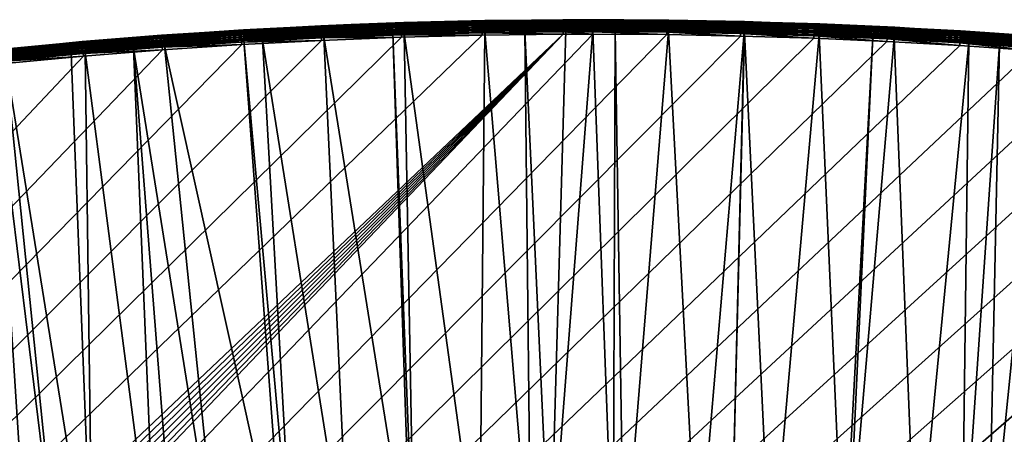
# Model space of a CAD drawing. Header units: inches. Extents: x 56 to 1256, y -185 to 1061.
# Tile 239 of 256: x 577 to 712, y 1004 to 1061. Entities that reach past the tile are written whole.
import ezdxf

# ---------------------------------------------------------------- set-up
doc = ezdxf.new("R2010")
doc.units = ezdxf.units.IN
doc.header["$MEASUREMENT"] = 0
doc.layers.get('0').update_dxf_attribs({"true_color": 0x9a9ae5})

msp = doc.modelspace()

# ---------------------------------------------------------------- meshes
at = {"color": 146, "true_color": 0x086e86}
mesh = msp.add_polyface(dxfattribs=at)
corners = [(629.6, 1060.58, 980.73), (629.22, 1060.56, 983.2), (640.71, 1060.85, 980.73), (640.32, 1060.84, 983.2), (642.77, 1060.87, 980.73), (642.77, 1060.87, 983.2), (629.6, 1060.55, 980.41), (640.71, 1060.82, 980.41), (646.2, 1059.43, 978.8), (640.73, 1059.37, 978.8), (640.73, 1059.68, 978.91), (629.65, 1059.09, 978.8), (629.64, 1059.4, 978.91), (628.1, 1059.04, 978.8), (622.37, 1060.3, 980.73), (640.72, 1059.96, 979.07), (629.63, 1059.69, 979.07), (640.72, 1060.22, 979.27), (629.62, 1059.94, 979.27), (640.71, 1060.44, 979.52), (629.61, 1060.16, 979.52), (640.71, 1060.61, 979.79), (629.61, 1060.34, 979.79), (640.71, 1060.74, 980.09), (629.6, 1060.47, 980.09), (640.32, 1060.81, 983.55), (629.22, 1060.53, 983.55), (640.32, 1060.72, 983.88), (629.22, 1060.44, 983.88), (640.32, 1060.58, 984.2), (629.23, 1060.3, 984.2), (640.32, 1060.38, 984.48), (629.24, 1060.1, 984.48), (640.33, 1060.13, 984.73), (629.24, 1059.85, 984.73), (640.33, 1059.84, 984.93), (629.25, 1059.56, 984.93), (640.34, 1059.53, 985.08), (629.26, 1059.25, 985.08), (640.35, 1059.19, 985.17), (629.27, 1058.91, 985.17), (640.35, 1058.84, 985.2), (629.28, 1058.57, 985.2)]
mesh.append_faces([[corners[k] for k in face] for face in [(0, 1, 2), (2, 1, 3), (2, 3, 4), (4, 3, 5), (6, 2, 7), (7, 2, 4), (8, 9, 10), (10, 9, 11), (10, 11, 12), (12, 11, 13), (6, 14, 0), (6, 0, 2), (15, 10, 12), (15, 12, 16), (17, 15, 16), (17, 16, 18), (19, 17, 18), (19, 18, 20), (21, 19, 20), (21, 20, 22), (23, 21, 22), (23, 22, 24), (7, 23, 24), (7, 24, 6), (5, 3, 25), (25, 3, 1), (25, 1, 26), (27, 25, 26), (27, 26, 28), (29, 27, 28), (29, 28, 30), (31, 29, 30), (31, 30, 32), (33, 31, 32), (33, 32, 34), (35, 33, 34), (35, 34, 36), (37, 35, 36), (37, 36, 38), (39, 37, 38), (39, 38, 40), (41, 39, 40), (41, 40, 42)]], dxfattribs={"color": 146})
mesh = msp.add_polyface(dxfattribs=at)
corners = [(642.77, 1060.87, 980.73), (642.77, 1060.87, 983.2), (651.86, 1060.97, 980.73), (651.46, 1060.97, 983.2), (655.55, 1060.98, 980.73), (640.71, 1060.82, 980.41), (651.86, 1060.95, 980.41), (651.86, 1060.09, 979.07), (651.86, 1059.8, 978.91), (640.73, 1059.68, 978.91), (640.72, 1059.96, 979.07), (651.86, 1060.34, 979.27), (640.72, 1060.22, 979.27), (655.55, 1060.57, 979.52), (651.86, 1060.56, 979.52), (640.71, 1060.44, 979.52), (655.55, 1060.75, 979.79), (651.86, 1060.74, 979.79), (640.71, 1060.61, 979.79), (655.55, 1060.88, 980.09), (651.86, 1060.87, 980.09), (640.71, 1060.74, 980.09), (655.55, 1060.96, 980.41), (655.55, 1060.95, 983.55), (651.46, 1060.94, 983.55), (640.32, 1060.81, 983.55), (655.55, 1060.86, 983.88), (651.46, 1060.85, 983.88), (640.32, 1060.72, 983.88), (655.55, 1060.71, 984.2), (651.46, 1060.7, 984.2), (640.32, 1060.58, 984.2), (655.55, 1060.51, 984.48), (651.47, 1060.5, 984.48), (640.32, 1060.38, 984.48), (655.55, 1060.27, 984.73), (651.47, 1060.26, 984.73), (640.33, 1060.13, 984.73), (655.55, 1059.98, 984.93), (651.47, 1059.97, 984.93), (640.33, 1059.84, 984.93), (655.55, 1059.67, 985.08), (651.47, 1059.66, 985.08)]
mesh.append_faces([[corners[k] for k in face] for face in [(0, 1, 2), (2, 1, 3), (2, 3, 4), (5, 0, 6), (6, 0, 2), (6, 2, 4), (7, 8, 9), (7, 9, 10), (11, 7, 10), (11, 10, 12), (13, 11, 14), (14, 11, 12), (14, 12, 15), (16, 14, 17), (17, 14, 15), (17, 15, 18), (19, 17, 20), (20, 17, 18), (20, 18, 21), (22, 20, 6), (6, 20, 21), (6, 21, 5), (23, 3, 24), (24, 3, 1), (24, 1, 25), (26, 24, 27), (27, 24, 25), (27, 25, 28), (29, 27, 30), (30, 27, 28), (30, 28, 31), (32, 30, 33), (33, 30, 31), (33, 31, 34), (35, 33, 36), (36, 33, 34), (36, 34, 37), (38, 36, 39), (39, 36, 37), (39, 37, 40), (41, 39, 42), (42, 39, 40)]], dxfattribs={"color": 146})
mesh = msp.add_polyface(dxfattribs=at)
corners = [(655.55, 1060.98, 980.73), (651.46, 1060.97, 983.2), (655.55, 1060.98, 983.2), (659.82, 1060.96, 980.73), (659.82, 1060.96, 983.2), (665.99, 1060.92, 980.73), (651.86, 1060.95, 980.41), (655.55, 1060.96, 980.41), (665.99, 1060.89, 980.41), (665.98, 1060.03, 979.07), (665.98, 1059.74, 978.91), (655.55, 1059.81, 978.91), (655.55, 1060.09, 979.07), (651.86, 1059.8, 978.91), (651.86, 1060.09, 979.07), (665.98, 1060.28, 979.27), (655.55, 1060.35, 979.27), (651.86, 1060.34, 979.27), (665.99, 1060.5, 979.52), (655.55, 1060.57, 979.52), (665.99, 1060.68, 979.79), (655.55, 1060.75, 979.79), (651.86, 1060.56, 979.52), (665.99, 1060.81, 980.09), (655.55, 1060.88, 980.09), (651.86, 1060.74, 979.79), (651.86, 1060.87, 980.09), (665.75, 1060.89, 983.55), (655.55, 1060.95, 983.55), (665.75, 1060.8, 983.88), (655.55, 1060.86, 983.88), (651.46, 1060.94, 983.55), (665.75, 1060.65, 984.2), (655.55, 1060.71, 984.2), (651.46, 1060.85, 983.88), (665.75, 1060.45, 984.48), (655.55, 1060.51, 984.48), (651.46, 1060.7, 984.2), (665.74, 1060.21, 984.73), (655.55, 1060.27, 984.73), (651.47, 1060.5, 984.48), (665.74, 1059.92, 984.93), (655.55, 1059.98, 984.93), (651.47, 1060.26, 984.73), (665.74, 1059.6, 985.08), (655.55, 1059.67, 985.08), (651.47, 1059.97, 984.93)]
mesh.append_faces([[corners[k] for k in face] for face in [(0, 1, 2), (0, 2, 3), (3, 2, 4), (3, 4, 5), (6, 0, 7), (7, 0, 3), (7, 3, 8), (9, 10, 11), (9, 11, 12), (12, 11, 13), (12, 13, 14), (15, 12, 16), (16, 12, 14), (16, 14, 17), (18, 16, 19), (19, 16, 17), (20, 19, 21), (21, 19, 22), (23, 21, 24), (24, 21, 25), (8, 24, 7), (7, 24, 26), (27, 4, 28), (4, 2, 28), (28, 2, 1), (29, 27, 28), (29, 28, 30), (30, 28, 31), (32, 29, 30), (32, 30, 33), (33, 30, 34), (35, 32, 33), (35, 33, 36), (36, 33, 37), (38, 35, 36), (38, 36, 39), (39, 36, 40), (41, 38, 39), (41, 39, 42), (42, 39, 43), (44, 41, 42), (44, 42, 45), (45, 42, 46)]], dxfattribs={"color": 146})
mesh = msp.add_polyface(dxfattribs=at)
corners = [(665.99, 1060.92, 980.73), (659.82, 1060.96, 983.2), (665.75, 1060.92, 983.2), (676.39, 1060.72, 980.73), (675.91, 1060.73, 983.2), (679.92, 1060.61, 980.73), (679.92, 1060.61, 983.2), (665.99, 1060.89, 980.41), (676.39, 1060.69, 980.41), (659.82, 1060.96, 980.73), (676.37, 1059.83, 979.07), (665.98, 1059.74, 978.91), (665.98, 1060.03, 979.07), (676.38, 1060.09, 979.27), (665.98, 1060.28, 979.27), (655.55, 1060.09, 979.07), (676.38, 1060.31, 979.52), (665.99, 1060.5, 979.52), (655.55, 1060.35, 979.27), (676.39, 1060.49, 979.79), (665.99, 1060.68, 979.79), (655.55, 1060.57, 979.52), (676.39, 1060.62, 980.09), (665.99, 1060.81, 980.09), (655.55, 1060.75, 979.79), (655.55, 1060.88, 980.09), (675.91, 1060.7, 983.55), (665.75, 1060.89, 983.55), (675.9, 1060.61, 983.88), (665.75, 1060.8, 983.88), (686.01, 1060.15, 984.2), (675.9, 1060.47, 984.2), (665.75, 1060.65, 984.2), (686, 1059.95, 984.48), (675.9, 1060.27, 984.48), (665.75, 1060.45, 984.48), (685.99, 1059.71, 984.73), (675.89, 1060.02, 984.73), (665.74, 1060.21, 984.73), (685.98, 1059.42, 984.93), (675.88, 1059.73, 984.93), (665.74, 1059.92, 984.93)]
mesh.append_faces([[corners[k] for k in face] for face in [(0, 1, 2), (0, 2, 3), (3, 2, 4), (3, 4, 5), (5, 4, 6), (7, 3, 8), (8, 3, 5), (7, 9, 0), (7, 0, 3), (10, 11, 12), (13, 10, 12), (13, 12, 14), (14, 12, 15), (16, 13, 14), (16, 14, 17), (17, 14, 18), (19, 16, 17), (19, 17, 20), (20, 17, 21), (22, 19, 20), (22, 20, 23), (23, 20, 24), (8, 22, 23), (8, 23, 7), (7, 23, 25), (6, 4, 26), (26, 4, 2), (26, 2, 27), (27, 2, 1), (28, 26, 27), (28, 27, 29), (30, 28, 31), (31, 28, 29), (31, 29, 32), (33, 31, 34), (34, 31, 32), (34, 32, 35), (36, 34, 37), (37, 34, 35), (37, 35, 38), (39, 37, 40), (40, 37, 38), (40, 38, 41)]], dxfattribs={"color": 146})
mesh = msp.add_polyface(dxfattribs=at)
corners = [(596.58, 1058.86, 980.73), (585.4, 1057.96, 983.2), (596.27, 1058.83, 983.2), (602.19, 1059.23, 980.73), (602.19, 1059.23, 983.2), (607.6, 1058.41, 978.91), (596.69, 1057.38, 978.8), (596.66, 1057.69, 978.91), (592.43, 1057.04, 978.8), (585.68, 1057.96, 980.41), (596.58, 1058.83, 980.41), (607.54, 1059.55, 980.41), (607.59, 1058.69, 979.07), (596.64, 1057.97, 979.07), (585.78, 1056.81, 978.91), (607.57, 1058.95, 979.27), (596.62, 1058.23, 979.27), (585.75, 1057.1, 979.07), (607.56, 1059.17, 979.52), (596.61, 1058.44, 979.52), (585.73, 1057.35, 979.27), (607.55, 1059.34, 979.79), (596.6, 1058.62, 979.79), (585.71, 1057.57, 979.52), (607.54, 1059.47, 980.09), (596.59, 1058.75, 980.09), (585.7, 1057.75, 979.79), (585.68, 1057.88, 980.09), (607.2, 1059.53, 983.55), (596.27, 1058.8, 983.55), (607.2, 1059.44, 983.88), (596.28, 1058.71, 983.88), (607.21, 1059.29, 984.2), (596.29, 1058.57, 984.2), (607.22, 1059.09, 984.48), (596.3, 1058.37, 984.48), (607.24, 1058.85, 984.73), (596.32, 1058.12, 984.73), (607.25, 1058.56, 984.93), (596.34, 1057.84, 984.93), (585.46, 1057.25, 984.73), (607.27, 1058.25, 985.08), (596.36, 1057.52, 985.08), (585.49, 1056.96, 984.93), (607.29, 1057.91, 985.17), (596.39, 1057.19, 985.17), (585.51, 1056.65, 985.08), (607.31, 1057.56, 985.2), (596.41, 1056.84, 985.2), (585.54, 1056.31, 985.17)]
mesh.append_faces([[corners[k] for k in face] for face in [(0, 1, 2), (0, 2, 3), (3, 2, 4), (5, 6, 7), (7, 6, 8), (9, 0, 10), (10, 0, 3), (10, 3, 11), (12, 7, 13), (13, 7, 14), (15, 13, 16), (16, 13, 17), (18, 16, 19), (19, 16, 20), (21, 19, 22), (22, 19, 23), (24, 22, 25), (25, 22, 26), (11, 24, 25), (11, 25, 10), (10, 25, 27), (28, 4, 29), (4, 2, 29), (30, 28, 29), (30, 29, 31), (32, 30, 31), (32, 31, 33), (34, 32, 33), (34, 33, 35), (36, 34, 35), (36, 35, 37), (38, 36, 37), (38, 37, 39), (39, 37, 40), (41, 38, 39), (41, 39, 42), (42, 39, 43), (44, 41, 42), (44, 42, 45), (45, 42, 46), (47, 44, 45), (47, 45, 48), (48, 45, 49)]], dxfattribs={"color": 146})
mesh = msp.add_polyface(dxfattribs=at)
corners = [(602.19, 1059.23, 980.73), (602.19, 1059.23, 983.2), (607.54, 1059.58, 980.73), (607.2, 1059.56, 983.2), (618.54, 1060.15, 980.73), (618.18, 1060.14, 983.2), (610.17, 1058.23, 978.8), (607.6, 1058.41, 978.91), (618.6, 1058.98, 978.91), (607.54, 1059.55, 980.41), (618.54, 1060.13, 980.41), (607.62, 1058.1, 978.8), (596.69, 1057.38, 978.8), (618.58, 1059.26, 979.07), (607.59, 1058.69, 979.07), (596.66, 1057.69, 978.91), (618.57, 1059.52, 979.27), (607.57, 1058.95, 979.27), (596.64, 1057.97, 979.07), (618.56, 1059.74, 979.52), (607.56, 1059.17, 979.52), (596.62, 1058.23, 979.27), (618.55, 1059.92, 979.79), (607.55, 1059.34, 979.79), (596.61, 1058.44, 979.52), (618.55, 1060.05, 980.09), (607.54, 1059.47, 980.09), (596.6, 1058.62, 979.79), (618.18, 1060.11, 983.55), (607.2, 1059.53, 983.55), (618.19, 1060.02, 983.88), (607.2, 1059.44, 983.88), (618.19, 1059.87, 984.2), (607.21, 1059.29, 984.2), (618.2, 1059.67, 984.48), (607.22, 1059.09, 984.48), (618.21, 1059.42, 984.73), (607.24, 1058.85, 984.73), (618.23, 1059.14, 984.93), (607.25, 1058.56, 984.93), (618.24, 1058.82, 985.08), (607.27, 1058.25, 985.08), (618.26, 1058.49, 985.17), (607.29, 1057.91, 985.17), (618.27, 1058.14, 985.2), (607.31, 1057.56, 985.2)]
mesh.append_faces([[corners[k] for k in face] for face in [(0, 1, 2), (2, 1, 3), (2, 3, 4), (4, 3, 5), (6, 7, 8), (9, 4, 10), (6, 11, 7), (7, 11, 12), (9, 0, 2), (9, 2, 4), (13, 7, 14), (14, 7, 15), (16, 14, 17), (17, 14, 18), (19, 17, 20), (20, 17, 21), (22, 19, 20), (22, 20, 23), (23, 20, 24), (25, 22, 23), (25, 23, 26), (26, 23, 27), (10, 25, 26), (10, 26, 9), (28, 5, 3), (28, 3, 29), (29, 3, 1), (30, 28, 29), (30, 29, 31), (32, 30, 31), (32, 31, 33), (34, 32, 33), (34, 33, 35), (36, 34, 35), (36, 35, 37), (38, 36, 37), (38, 37, 39), (40, 38, 39), (40, 39, 41), (42, 40, 41), (42, 41, 43), (44, 42, 43), (44, 43, 45)]], dxfattribs={"color": 146})
mesh = msp.add_polyface(dxfattribs=at)
corners = [(618.54, 1060.15, 980.73), (618.18, 1060.14, 983.2), (622.37, 1060.3, 980.73), (622.37, 1060.3, 983.2), (629.6, 1060.58, 980.73), (629.22, 1060.56, 983.2), (629.64, 1059.4, 978.91), (628.1, 1059.04, 978.8), (618.6, 1058.98, 978.91), (618.61, 1058.67, 978.8), (610.17, 1058.23, 978.8), (618.54, 1060.13, 980.41), (629.6, 1060.55, 980.41), (629.63, 1059.69, 979.07), (618.58, 1059.26, 979.07), (607.6, 1058.41, 978.91), (629.62, 1059.94, 979.27), (618.57, 1059.52, 979.27), (607.59, 1058.69, 979.07), (629.61, 1060.16, 979.52), (618.56, 1059.74, 979.52), (607.57, 1058.95, 979.27), (629.61, 1060.34, 979.79), (618.55, 1059.92, 979.79), (629.6, 1060.47, 980.09), (618.55, 1060.05, 980.09), (629.22, 1060.53, 983.55), (618.18, 1060.11, 983.55), (629.22, 1060.44, 983.88), (618.19, 1060.02, 983.88), (629.23, 1060.3, 984.2), (618.19, 1059.87, 984.2), (629.24, 1060.1, 984.48), (618.2, 1059.67, 984.48), (629.24, 1059.85, 984.73), (618.21, 1059.42, 984.73), (629.25, 1059.56, 984.93), (618.23, 1059.14, 984.93), (629.26, 1059.25, 985.08), (618.24, 1058.82, 985.08), (629.27, 1058.91, 985.17), (618.26, 1058.49, 985.17), (629.28, 1058.57, 985.2), (618.27, 1058.14, 985.2)]
mesh.append_faces([[corners[k] for k in face] for face in [(0, 1, 2), (2, 1, 3), (2, 3, 4), (4, 3, 5), (6, 7, 8), (8, 7, 9), (8, 9, 10), (11, 0, 2), (11, 2, 12), (13, 6, 8), (13, 8, 14), (14, 8, 15), (16, 13, 14), (16, 14, 17), (17, 14, 18), (19, 16, 17), (19, 17, 20), (20, 17, 21), (22, 19, 20), (22, 20, 23), (24, 22, 23), (24, 23, 25), (12, 24, 25), (12, 25, 11), (26, 5, 3), (26, 3, 27), (3, 1, 27), (28, 26, 27), (28, 27, 29), (30, 28, 29), (30, 29, 31), (32, 30, 31), (32, 31, 33), (34, 32, 33), (34, 33, 35), (36, 34, 35), (36, 35, 37), (38, 36, 37), (38, 37, 39), (40, 38, 39), (40, 39, 41), (42, 40, 41), (42, 41, 43)]], dxfattribs={"color": 146})
mesh = msp.add_polyface(dxfattribs=at)
corners = [(649.7, 984.11, 958.61), (647.05, 984.07, 958.61), (646.2, 1059.43, 978.8), (640.73, 1059.37, 978.8), (651.86, 1059.49, 978.8), (655.55, 1059.5, 978.8), (658.34, 984.12, 958.61), (658.62, 1059.48, 978.8), (659.82, 984.12, 958.61), (665.97, 1059.44, 978.8), (669.94, 983.99, 958.61), (676.35, 1059.24, 978.8), (674.51, 983.87, 958.61), (676.42, 1059.24, 978.8), (680.02, 983.73, 958.61), (686.69, 1058.91, 978.8), (690.03, 983.34, 958.61), (694.06, 1058.59, 978.8), (690.51, 983.31, 958.61), (696.99, 1058.46, 978.8), (699.99, 982.8, 958.61), (707.25, 1057.87, 978.8), (706.26, 982.38, 958.61), (640.13, 977.6, 957.12), (649.75, 977.74, 957.12), (659.79, 977.75, 957.12), (669.82, 977.62, 957.12), (679.81, 977.36, 957.12), (689.73, 976.97, 957.12), (699.6, 976.44, 957.12), (707.27, 1058.18, 978.91), (697.01, 1058.76, 978.91), (707.29, 1058.46, 979.07), (706.02, 1058.11, 985.08), (706.04, 1058.43, 984.93), (696.03, 1058.99, 984.93), (706, 1057.78, 985.17), (696.02, 1058.67, 985.08), (696, 1058.34, 985.17), (705.98, 1057.43, 985.2), (695.98, 1057.99, 985.2), (685.96, 1058.77, 985.17), (685.94, 1058.42, 985.2)]
mesh.append_faces([[corners[k] for k in face] for face in [(0, 1, 2), (2, 1, 3), (2, 4, 0), (0, 4, 5), (0, 5, 6), (6, 5, 7), (6, 7, 8), (8, 7, 9), (8, 9, 10), (10, 9, 11), (10, 11, 12), (12, 11, 13), (12, 13, 14), (14, 13, 15), (14, 15, 16), (16, 15, 17), (16, 17, 18), (18, 17, 19), (18, 19, 20), (20, 19, 21), (20, 21, 22), (23, 1, 24), (1, 0, 24), (24, 0, 6), (24, 6, 25), (6, 8, 25), (25, 8, 10), (26, 10, 12), (12, 14, 27), (27, 14, 16), (28, 16, 18), (18, 20, 29), (29, 20, 22), (30, 21, 19), (30, 19, 31), (32, 30, 31), (33, 34, 35), (36, 33, 37), (36, 37, 38), (39, 36, 38), (39, 38, 40), (40, 38, 41), (40, 41, 42)]], dxfattribs={"color": 146})
mesh = msp.add_polyface(dxfattribs=at)
corners = [(694.06, 1058.59, 978.8), (686.69, 1058.91, 978.8), (686.71, 1059.22, 978.91), (676.42, 1059.24, 978.8), (676.36, 1059.55, 978.91), (676.35, 1059.24, 978.8), (665.97, 1059.44, 978.8), (665.98, 1059.74, 978.91), (658.62, 1059.48, 978.8), (655.55, 1059.81, 978.91), (655.55, 1059.5, 978.8), (651.86, 1059.49, 978.8), (651.86, 1059.8, 978.91), (646.2, 1059.43, 978.8), (640.73, 1059.68, 978.91), (686.72, 1059.51, 979.07), (676.37, 1059.83, 979.07), (686.73, 1059.76, 979.27), (685.98, 1059.42, 984.93), (685.99, 1059.71, 984.73), (675.89, 1060.02, 984.73), (685.97, 1059.11, 985.08), (675.88, 1059.73, 984.93), (675.87, 1059.42, 985.08), (665.74, 1059.92, 984.93), (665.74, 1059.6, 985.08), (651.47, 1059.66, 985.08), (640.33, 1059.84, 984.93), (640.34, 1059.53, 985.08), (685.96, 1058.77, 985.17), (675.87, 1059.08, 985.17), (665.73, 1059.27, 985.17), (655.55, 1059.67, 985.08), (655.55, 1059.33, 985.17), (651.47, 1059.32, 985.17), (640.35, 1059.19, 985.17), (685.94, 1058.42, 985.2), (675.86, 1058.73, 985.2), (665.73, 1058.92, 985.2), (655.55, 1058.98, 985.2), (651.47, 1058.97, 985.2), (640.35, 1058.84, 985.2)]
mesh.append_faces([[corners[k] for k in face] for face in [(0, 1, 2), (2, 1, 3), (2, 3, 4), (3, 5, 4), (4, 5, 6), (4, 6, 7), (7, 6, 8), (7, 8, 9), (8, 10, 9), (9, 10, 11), (9, 11, 12), (12, 11, 13), (12, 13, 14), (15, 2, 4), (15, 4, 16), (16, 4, 7), (17, 15, 16), (18, 19, 20), (21, 18, 22), (21, 22, 23), (23, 22, 24), (23, 24, 25), (26, 27, 28), (29, 21, 23), (29, 23, 30), (30, 23, 25), (30, 25, 31), (31, 25, 32), (31, 32, 33), (33, 32, 26), (33, 26, 34), (34, 26, 28), (34, 28, 35), (36, 29, 30), (36, 30, 37), (37, 30, 31), (37, 31, 38), (38, 31, 33), (38, 33, 39), (39, 33, 34), (39, 34, 40), (40, 34, 35), (40, 35, 41)]], dxfattribs={"color": 146})
mesh = msp.add_polyface(dxfattribs=at)
corners = [(679.92, 1060.61, 980.73), (679.92, 1060.61, 983.2), (686.75, 1060.39, 980.73), (686.02, 1060.42, 983.2), (697.07, 1059.94, 980.73), (696.08, 1059.99, 983.2), (699.79, 1059.78, 980.73), (699.79, 1059.78, 983.2), (686.75, 1060.37, 980.41), (697.07, 1059.91, 980.41), (676.39, 1060.69, 980.41), (686.73, 1059.76, 979.27), (676.37, 1059.83, 979.07), (676.38, 1060.09, 979.27), (697.05, 1059.52, 979.52), (686.73, 1059.98, 979.52), (676.38, 1060.31, 979.52), (697.06, 1059.7, 979.79), (686.74, 1060.16, 979.79), (676.39, 1060.49, 979.79), (697.06, 1059.83, 980.09), (686.75, 1060.29, 980.09), (676.39, 1060.62, 980.09), (696.08, 1059.96, 983.55), (686.02, 1060.39, 983.55), (675.91, 1060.7, 983.55), (696.08, 1059.87, 983.88), (686.01, 1060.3, 983.88), (675.9, 1060.61, 983.88), (696.07, 1059.72, 984.2), (686.01, 1060.15, 984.2), (696.06, 1059.52, 984.48), (686, 1059.95, 984.48), (675.9, 1060.47, 984.2), (685.99, 1059.71, 984.73), (675.9, 1060.27, 984.48)]
mesh.append_faces([[corners[k] for k in face] for face in [(0, 1, 2), (2, 1, 3), (2, 3, 4), (4, 3, 5), (4, 5, 6), (6, 5, 7), (8, 4, 9), (9, 4, 6), (10, 0, 8), (8, 0, 2), (8, 2, 4), (11, 12, 13), (14, 11, 15), (15, 11, 13), (15, 13, 16), (17, 14, 15), (17, 15, 18), (18, 15, 16), (18, 16, 19), (20, 17, 18), (20, 18, 21), (21, 18, 19), (21, 19, 22), (9, 20, 21), (9, 21, 8), (8, 21, 22), (8, 22, 10), (7, 5, 23), (23, 5, 3), (23, 3, 24), (24, 3, 1), (24, 1, 25), (26, 23, 24), (26, 24, 27), (27, 24, 25), (27, 25, 28), (29, 26, 27), (29, 27, 30), (30, 27, 28), (31, 29, 30), (31, 30, 32), (32, 30, 33), (34, 32, 35)]], dxfattribs={"color": 146})
mesh = msp.add_polyface(dxfattribs=at)
corners = [(699.79, 1059.78, 980.73), (699.79, 1059.78, 983.2), (707.35, 1059.35, 980.73), (706.1, 1059.43, 983.2), (697.01, 1058.76, 978.91), (696.99, 1058.46, 978.8), (694.06, 1058.59, 978.8), (686.71, 1059.22, 978.91), (697.07, 1059.91, 980.41), (707.35, 1059.32, 980.41), (707.29, 1058.46, 979.07), (697.02, 1059.05, 979.07), (686.72, 1059.51, 979.07), (707.31, 1058.72, 979.27), (697.04, 1059.3, 979.27), (686.73, 1059.76, 979.27), (707.32, 1058.94, 979.52), (697.05, 1059.52, 979.52), (707.33, 1059.11, 979.79), (697.06, 1059.7, 979.79), (707.34, 1059.24, 980.09), (697.06, 1059.83, 980.09), (706.1, 1059.4, 983.55), (696.08, 1059.96, 983.55), (706.1, 1059.31, 983.88), (696.08, 1059.87, 983.88), (706.09, 1059.16, 984.2), (696.07, 1059.72, 984.2), (706.07, 1058.96, 984.48), (696.06, 1059.52, 984.48), (706.06, 1058.71, 984.73), (696.05, 1059.27, 984.73), (686, 1059.95, 984.48), (685.99, 1059.71, 984.73), (706.04, 1058.43, 984.93), (696.03, 1058.99, 984.93), (685.98, 1059.42, 984.93), (706.02, 1058.11, 985.08), (696.02, 1058.67, 985.08), (685.97, 1059.11, 985.08), (696, 1058.34, 985.17), (685.96, 1058.77, 985.17)]
mesh.append_faces([[corners[k] for k in face] for face in [(0, 1, 2), (2, 1, 3), (4, 5, 6), (4, 6, 7), (8, 0, 9), (9, 0, 2), (10, 4, 11), (11, 4, 7), (11, 7, 12), (13, 10, 11), (13, 11, 14), (14, 11, 12), (14, 12, 15), (16, 13, 14), (16, 14, 17), (17, 14, 15), (18, 16, 17), (18, 17, 19), (20, 18, 19), (20, 19, 21), (9, 20, 21), (9, 21, 8), (22, 3, 1), (22, 1, 23), (24, 22, 23), (24, 23, 25), (26, 24, 25), (26, 25, 27), (28, 26, 27), (28, 27, 29), (30, 28, 29), (30, 29, 31), (31, 29, 32), (31, 32, 33), (34, 30, 31), (34, 31, 35), (35, 31, 33), (35, 33, 36), (37, 35, 38), (38, 35, 36), (38, 36, 39), (40, 38, 39), (40, 39, 41)]], dxfattribs={"color": 146})
mesh = msp.add_polyface(dxfattribs=at)
corners = [(665.73, 1058.92, 985.2), (655.55, 1058.98, 985.2), (57.55, 435.89, 985.2), (651.47, 1058.97, 985.2), (914.55, 1012.61, 985.2), (906.28, 1015.82, 985.2), (897.92, 1018.91, 985.2), (895.5, 1019.78, 985.2), (695.98, 1057.99, 985.2), (685.94, 1058.42, 985.2), (675.86, 1058.73, 985.2), (725.83, 1055.94, 985.2), (715.93, 1056.75, 985.2), (705.98, 1057.43, 985.2), (755.26, 1052.78, 985.2), (745.5, 1053.96, 985.2), (735.69, 1055.01, 985.2), (784.25, 1048.49, 985.2), (774.63, 1050.05, 985.2), (764.97, 1051.48, 985.2), (812.78, 1043.07, 985.2), (803.32, 1045.01, 985.2), (793.81, 1046.81, 985.2), (840.85, 1036.5, 985.2), (831.55, 1038.82, 985.2), (822.19, 1041.01, 985.2), (868.43, 1028.74, 985.2), (859.29, 1031.46, 985.2), (850.1, 1034.04, 985.2), (59.38, 497.2, 985.2), (532.31, 1049.39, 985.2), (521.85, 1047.63, 985.2), (511.47, 1045.72, 985.2), (886.54, 1022.91, 985.2), (877.51, 1025.89, 985.2), (501.15, 1043.66, 985.2), (490.9, 1041.46, 985.2), (480.72, 1039.1, 985.2), (393.72, 900.92, 955.2), (400.02, 904.07, 955.2), (226.8, 741.39, 955.2), (406.4, 907.15, 955.2), (412.86, 910.13, 955.2), (419.39, 913.03, 955.2), (426.01, 915.85, 955.2), (432.69, 918.57, 955.2), (440.19, 921.49, 955.2), (447.47, 924.19, 955.2), (454.83, 926.79, 955.2)]
mesh.append_faces([[corners[k] for k in face] for face in [(0, 1, 2), (2, 1, 3), (4, 5, 2), (2, 5, 6), (2, 6, 7), (8, 9, 2), (2, 9, 10), (2, 10, 0), (11, 12, 2), (2, 12, 13), (2, 13, 8), (14, 15, 2), (2, 15, 16), (2, 16, 11), (17, 18, 2), (2, 18, 19), (2, 19, 14), (20, 21, 2), (2, 21, 22), (2, 22, 17), (23, 24, 2), (2, 24, 25), (2, 25, 20), (26, 27, 2), (2, 27, 28), (2, 28, 23), (29, 30, 31), (29, 31, 32), (7, 33, 2), (2, 33, 34), (2, 34, 26), (32, 35, 29), (29, 35, 36), (29, 36, 37), (38, 39, 40), (40, 39, 41), (40, 41, 42), (42, 43, 40), (40, 43, 44), (40, 44, 45), (45, 46, 40), (40, 46, 47), (40, 47, 48)]], dxfattribs={"color": 146})
mesh = msp.add_polyface(dxfattribs=at)
corners = [(57.55, 435.89, 985.2), (651.47, 1058.97, 985.2), (57.59, 445.35, 985.2), (58.34, 476.61, 985.2), (57.99, 466.24, 985.2), (57.73, 455.82, 985.2), (59.38, 497.2, 985.2), (58.81, 486.93, 985.2), (843.7, 930.95, 955.2), (158.36, 448, 955.2), (158.57, 459.24, 955.2), (230.35, 747.58, 955.2), (233.99, 753.67, 955.2), (314.05, 847.94, 955.2), (237.72, 759.67, 955.2), (241.53, 765.57, 955.2), (324.12, 856.25, 955.2), (329.5, 860.45, 955.2), (226.8, 741.39, 955.2), (318.82, 851.95, 955.2), (245.41, 771.38, 955.2), (249.38, 777.09, 955.2), (253.44, 782.7, 955.2), (257.57, 788.23, 955.2), (261.79, 793.67, 955.2), (266.09, 799.02, 955.2), (270.48, 804.28, 955.2), (256, 807.29, 956.05), (255.61, 816.91, 957.12), (260.53, 812.73, 956.05), (260.32, 822.35, 957.12), (265.16, 818.08, 956.05), (256.66, 797.72, 955.41), (261.03, 803.16, 955.41), (265.5, 808.51, 955.41), (270.05, 813.78, 955.41), (269.88, 823.35, 956.05), (274.69, 818.96, 955.41), (252.37, 792.19, 955.41), (274.96, 809.46, 955.2), (279.52, 814.55, 955.2), (279.43, 824.05, 955.41), (284.18, 819.56, 955.2)]
mesh.append_faces([[corners[k] for k in face] for face in [(0, 1, 2), (3, 4, 1), (1, 4, 5), (1, 5, 2), (1, 6, 7), (1, 7, 3), (8, 9, 10), (11, 12, 13), (13, 12, 14), (13, 14, 15), (16, 17, 18), (11, 13, 18), (18, 13, 19), (18, 19, 16), (15, 20, 13), (13, 20, 21), (13, 21, 22), (22, 23, 13), (13, 23, 24), (13, 24, 25), (25, 26, 13), (27, 28, 29), (29, 28, 30), (29, 30, 31), (32, 27, 33), (33, 27, 29), (33, 29, 34), (34, 29, 31), (34, 31, 35), (35, 31, 36), (35, 36, 37), (23, 38, 32), (23, 32, 24), (24, 32, 33), (24, 33, 25), (25, 33, 34), (25, 34, 26), (26, 34, 35), (26, 35, 39), (39, 35, 37), (39, 37, 40), (40, 37, 41), (40, 41, 42)]], dxfattribs={"color": 146})
mesh = msp.add_polyface(dxfattribs=at)
corners = [(640.35, 1058.84, 985.2), (59.38, 497.2, 985.2), (651.47, 1058.97, 985.2), (623.24, 957.53, 955.2), (631.86, 957.86, 955.2), (226.8, 741.39, 955.2), (597.69, 955.9, 955.2), (606.16, 956.54, 955.2), (614.67, 957.09, 955.2), (640.53, 958.09, 955.2), (649.9, 958.23, 955.2), (572.6, 953.35, 955.2), (580.91, 954.3, 955.2), (589.27, 955.15, 955.2), (548, 949.89, 955.2), (556.14, 951.14, 955.2), (564.34, 952.3, 955.2), (443.03, 936.47, 956.05), (440.83, 942.54, 957.12), (448.47, 945.24, 957.12), (450.58, 939.13, 956.05), (456.18, 947.82, 957.12), (458.19, 941.69, 956.05), (445.24, 930.34, 955.41), (452.7, 932.97, 955.41), (460.22, 935.5, 955.41), (465.87, 944.14, 956.05), (467.8, 937.92, 955.41), (473.6, 946.48, 956.05), (475.44, 940.23, 955.41), (481.4, 948.71, 956.05), (483.15, 942.44, 955.41), (440.19, 921.49, 955.2), (447.47, 924.19, 955.2), (454.83, 926.79, 955.2), (462.25, 929.28, 955.2), (469.74, 931.67, 955.2), (477.29, 933.96, 955.2), (484.91, 936.14, 955.2), (490.93, 944.54, 955.41), (492.59, 938.22, 955.2), (498.76, 946.54, 955.41), (500.33, 940.19, 955.2), (506.65, 948.43, 955.41), (508.13, 942.06, 955.2)]
mesh.append_faces([[corners[k] for k in face] for face in [(0, 1, 2), (3, 4, 5), (6, 7, 5), (5, 7, 8), (5, 8, 3), (4, 9, 5), (5, 9, 10), (11, 12, 5), (5, 12, 13), (5, 13, 6), (14, 15, 5), (5, 15, 16), (5, 16, 11), (17, 18, 19), (17, 19, 20), (20, 19, 21), (20, 21, 22), (23, 17, 20), (23, 20, 24), (24, 20, 22), (24, 22, 25), (25, 22, 26), (25, 26, 27), (27, 26, 28), (27, 28, 29), (29, 30, 31), (32, 23, 33), (33, 23, 24), (33, 24, 34), (34, 24, 25), (34, 25, 35), (35, 25, 27), (35, 27, 36), (36, 27, 29), (36, 29, 37), (37, 29, 31), (37, 31, 38), (38, 31, 39), (38, 39, 40), (40, 39, 41), (40, 41, 42), (42, 41, 43), (42, 43, 44)]], dxfattribs={"color": 146})
mesh = msp.add_polyface(dxfattribs=at)
corners = [(640.35, 1058.84, 985.2), (629.28, 1058.57, 985.2), (59.38, 497.2, 985.2), (618.27, 1058.14, 985.2), (607.31, 1057.56, 985.2), (596.41, 1056.84, 985.2), (585.57, 1055.97, 985.2), (574.79, 1054.95, 985.2), (564.08, 1053.78, 985.2), (523.9, 945.5, 955.2), (531.88, 947.06, 955.2), (226.8, 741.39, 955.2), (539.91, 948.53, 955.2), (548, 949.89, 955.2), (500.33, 940.19, 955.2), (508.13, 942.06, 955.2), (515.98, 943.83, 955.2), (477.29, 933.96, 955.2), (484.91, 936.14, 955.2), (492.59, 938.22, 955.2), (394.26, 915.79, 956.05), (391.42, 921.58, 957.12), (398.07, 924.79, 957.12), (400.83, 918.95, 956.05), (404.81, 927.9, 957.12), (407.47, 922.02, 956.05), (397.13, 909.94, 955.41), (403.61, 913.06, 955.41), (410.16, 916.09, 955.41), (414.19, 925, 956.05), (416.79, 919.03, 955.41), (420.99, 927.9, 956.05), (423.49, 921.89, 955.41), (427.86, 930.7, 956.05), (430.27, 924.65, 955.41), (393.72, 900.92, 955.2), (400.02, 904.07, 955.2), (406.4, 907.15, 955.2), (412.86, 910.13, 955.2), (419.39, 913.03, 955.2), (426.01, 915.85, 955.2), (432.69, 918.57, 955.2), (437.86, 927.61, 955.41), (440.19, 921.49, 955.2)]
mesh.append_faces([[corners[k] for k in face] for face in [(0, 1, 2), (2, 1, 3), (2, 3, 4), (4, 5, 2), (2, 5, 6), (2, 6, 7), (7, 8, 2), (9, 10, 11), (11, 10, 12), (11, 12, 13), (14, 15, 11), (11, 15, 16), (11, 16, 9), (17, 18, 11), (11, 18, 19), (11, 19, 14), (20, 21, 22), (20, 22, 23), (23, 22, 24), (23, 24, 25), (26, 20, 23), (26, 23, 27), (27, 23, 25), (27, 25, 28), (28, 25, 29), (28, 29, 30), (30, 29, 31), (30, 31, 32), (32, 33, 34), (35, 26, 36), (36, 26, 27), (36, 27, 37), (37, 27, 28), (37, 28, 38), (38, 28, 30), (38, 30, 39), (39, 30, 32), (39, 32, 40), (40, 32, 34), (40, 34, 41), (41, 34, 42), (41, 42, 43)]], dxfattribs={"color": 146})
mesh = msp.add_polyface(dxfattribs=at)
corners = [(592.43, 1057.04, 978.8), (595.56, 981.69, 958.61), (585.8, 1056.51, 978.8), (560.9, 977.95, 958.61), (541.73, 1051.36, 978.8), (552.15, 1052.82, 978.8), (566.84, 978.71, 958.61), (557.49, 1053.49, 978.8), (569.49, 979.05, 958.61), (562.66, 1054.14, 978.8), (578.13, 980.04, 958.61), (573.24, 1055.31, 978.8), (582.47, 980.48, 958.61), (574.85, 1055.46, 978.8), (586.82, 980.92, 958.61), (583.89, 1056.34, 978.8), (640.73, 1059.37, 978.8), (647.05, 984.07, 958.61), (640, 983.97, 958.61), (629.65, 1059.09, 978.8), (631.01, 983.73, 958.61), (628.1, 1059.04, 978.8), (630.61, 983.71, 958.61), (618.61, 1058.67, 978.8), (622.08, 983.38, 958.61), (610.17, 1058.23, 978.8), (614.37, 982.99, 958.61), (607.62, 1058.1, 978.8), (613.19, 982.93, 958.61), (596.69, 1057.38, 978.8), (604.35, 982.36, 958.61), (598.32, 981.9, 958.61), (552.11, 1053.13, 978.91), (541.68, 1051.67, 978.91), (552.08, 1053.41, 979.07), (541.64, 1051.95, 979.07), (552.04, 1053.66, 979.27), (552.01, 1053.88, 979.52), (541.6, 1052.2, 979.27), (553.2, 1054.18, 984.2), (542.56, 1052.86, 983.88), (542.58, 1052.72, 984.2), (553.22, 1053.98, 984.48), (542.61, 1052.52, 984.48), (553.26, 1053.74, 984.73), (542.65, 1052.27, 984.73), (553.29, 1053.46, 984.93), (542.69, 1051.99, 984.93), (553.33, 1053.14, 985.08), (542.74, 1051.68, 985.08), (553.38, 1052.81, 985.17), (542.78, 1051.35, 985.17), (564.08, 1053.78, 985.2), (553.42, 1052.47, 985.2), (542.83, 1051, 985.2)]
mesh.append_faces([[corners[k] for k in face] for face in [(0, 1, 2), (3, 4, 5), (6, 5, 7), (8, 7, 9), (10, 9, 11), (12, 11, 13), (14, 13, 15), (14, 15, 2), (16, 17, 18), (16, 18, 19), (19, 18, 20), (19, 20, 21), (21, 20, 22), (21, 22, 23), (23, 22, 24), (23, 24, 25), (25, 24, 26), (25, 26, 27), (27, 26, 28), (27, 28, 29), (29, 28, 30), (29, 30, 0), (0, 30, 31), (0, 31, 1), (7, 5, 32), (32, 5, 4), (32, 4, 33), (34, 32, 33), (34, 33, 35), (36, 34, 35), (37, 36, 38), (39, 40, 41), (42, 41, 43), (44, 43, 45), (46, 44, 45), (46, 45, 47), (48, 46, 47), (48, 47, 49), (50, 48, 49), (50, 49, 51), (52, 50, 53), (53, 50, 51), (53, 51, 54)]], dxfattribs={"color": 146})
mesh = msp.add_polyface(dxfattribs=at)
corners = [(583.76, 1057.81, 980.73), (582.28, 1057.66, 983.2), (585.67, 1057.98, 980.73), (585.4, 1057.96, 983.2), (596.58, 1058.86, 980.73), (596.66, 1057.69, 978.91), (592.43, 1057.04, 978.8), (585.78, 1056.81, 978.91), (583.76, 1057.79, 980.41), (585.68, 1057.96, 980.41), (585.8, 1056.51, 978.8), (583.89, 1056.34, 978.8), (583.86, 1056.64, 978.91), (596.64, 1057.97, 979.07), (585.75, 1057.1, 979.07), (583.84, 1056.93, 979.07), (596.62, 1058.23, 979.27), (585.73, 1057.35, 979.27), (583.81, 1057.18, 979.27), (596.61, 1058.44, 979.52), (585.71, 1057.57, 979.52), (583.79, 1057.4, 979.52), (596.6, 1058.62, 979.79), (585.7, 1057.75, 979.79), (583.78, 1057.58, 979.79), (596.59, 1058.75, 980.09), (585.68, 1057.88, 980.09), (583.77, 1057.71, 980.09), (596.58, 1058.83, 980.41), (596.27, 1058.8, 983.55), (596.27, 1058.83, 983.2), (585.4, 1057.93, 983.55), (596.28, 1058.71, 983.88), (585.41, 1057.84, 983.88), (596.29, 1058.57, 984.2), (585.42, 1057.69, 984.2), (596.3, 1058.37, 984.48), (585.44, 1057.49, 984.48), (596.32, 1058.12, 984.73), (585.46, 1057.25, 984.73), (596.34, 1057.84, 984.93), (585.49, 1056.96, 984.93), (596.36, 1057.52, 985.08), (585.51, 1056.65, 985.08), (596.39, 1057.19, 985.17), (585.54, 1056.31, 985.17), (596.41, 1056.84, 985.2), (585.57, 1055.97, 985.2)]
mesh.append_faces([[corners[k] for k in face] for face in [(0, 1, 2), (2, 1, 3), (2, 3, 4), (5, 6, 7), (8, 2, 9), (9, 2, 4), (6, 10, 7), (7, 10, 11), (7, 11, 12), (8, 0, 2), (13, 7, 14), (14, 7, 12), (14, 12, 15), (16, 14, 17), (17, 14, 15), (17, 15, 18), (19, 17, 20), (20, 17, 18), (20, 18, 21), (22, 20, 23), (23, 20, 21), (23, 21, 24), (25, 23, 26), (26, 23, 24), (26, 24, 27), (28, 26, 9), (9, 26, 27), (9, 27, 8), (29, 30, 3), (29, 3, 31), (31, 3, 1), (32, 29, 31), (32, 31, 33), (34, 32, 33), (34, 33, 35), (36, 34, 35), (36, 35, 37), (38, 36, 37), (38, 37, 39), (40, 39, 41), (42, 41, 43), (44, 43, 45), (46, 45, 47)]], dxfattribs={"color": 146})
mesh = msp.add_polyface(dxfattribs=at)
corners = [(707.35, 1059.35, 980.73), (706.1, 1059.43, 983.2), (717.58, 1058.63, 980.73), (716.08, 1058.74, 983.2), (719.41, 1058.48, 980.73), (719.41, 1058.47, 983.2), (717.49, 1057.46, 978.91), (717.47, 1057.15, 978.8), (711.46, 1057.57, 978.8), (707.27, 1058.18, 978.91), (707.35, 1059.32, 980.41), (717.58, 1058.6, 980.41), (707.25, 1057.87, 978.8), (717.51, 1057.74, 979.07), (707.29, 1058.46, 979.07), (717.53, 1058, 979.27), (707.31, 1058.72, 979.27), (717.55, 1058.22, 979.52), (707.32, 1058.94, 979.52), (717.56, 1058.39, 979.79), (707.33, 1059.11, 979.79), (717.57, 1058.52, 980.09), (707.34, 1059.24, 980.09), (716.08, 1058.71, 983.55), (706.1, 1059.4, 983.55), (716.07, 1058.62, 983.88), (706.1, 1059.31, 983.88), (716.06, 1058.47, 984.2), (706.09, 1059.16, 984.2), (716.04, 1058.28, 984.48), (706.07, 1058.96, 984.48), (716.03, 1058.03, 984.73), (706.06, 1058.71, 984.73), (716, 1057.74, 984.93), (706.04, 1058.43, 984.93), (715.98, 1057.43, 985.08), (706.02, 1058.11, 985.08), (725.86, 1056.29, 985.17), (715.95, 1057.09, 985.17), (706, 1057.78, 985.17), (725.83, 1055.94, 985.2), (715.93, 1056.75, 985.2), (705.98, 1057.43, 985.2)]
mesh.append_faces([[corners[k] for k in face] for face in [(0, 1, 2), (2, 1, 3), (2, 3, 4), (4, 3, 5), (6, 7, 8), (6, 8, 9), (10, 2, 11), (11, 2, 4), (8, 12, 9), (10, 0, 2), (13, 6, 9), (13, 9, 14), (15, 13, 14), (15, 14, 16), (17, 15, 16), (17, 16, 18), (19, 17, 18), (19, 18, 20), (21, 19, 20), (21, 20, 22), (11, 21, 22), (11, 22, 10), (5, 3, 23), (23, 3, 1), (23, 1, 24), (25, 23, 24), (25, 24, 26), (27, 25, 26), (27, 26, 28), (29, 27, 28), (29, 28, 30), (31, 29, 30), (31, 30, 32), (33, 31, 32), (33, 32, 34), (35, 33, 34), (35, 34, 36), (37, 35, 38), (38, 35, 36), (38, 36, 39), (40, 38, 41), (41, 38, 39), (41, 39, 42)]], dxfattribs={"color": 146})
mesh = msp.add_polyface(dxfattribs=at)
corners = [(573.08, 1056.78, 980.73), (574.59, 1056.94, 983.2), (582.28, 1057.67, 980.73), (582.28, 1057.66, 983.2), (583.76, 1057.81, 980.73), (583.86, 1056.64, 978.91), (583.89, 1056.34, 978.8), (574.85, 1055.46, 978.8), (573.2, 1055.61, 978.91), (573.09, 1056.76, 980.41), (583.76, 1057.79, 980.41), (573.24, 1055.31, 978.8), (583.84, 1056.93, 979.07), (573.17, 1055.9, 979.07), (583.81, 1057.18, 979.27), (573.15, 1056.15, 979.27), (583.79, 1057.4, 979.52), (573.13, 1056.37, 979.52), (583.78, 1057.58, 979.79), (573.11, 1056.55, 979.79), (583.77, 1057.71, 980.09), (573.09, 1056.68, 980.09), (585.4, 1057.93, 983.55), (574.59, 1056.91, 983.55), (585.41, 1057.84, 983.88), (574.6, 1056.82, 983.88), (585.42, 1057.69, 984.2), (574.62, 1056.67, 984.2), (585.44, 1057.49, 984.48), (574.64, 1056.47, 984.48), (585.46, 1057.25, 984.73), (574.66, 1056.23, 984.73), (585.49, 1056.96, 984.93), (574.69, 1055.94, 984.93), (563.93, 1055.06, 984.73), (585.51, 1056.65, 985.08), (574.73, 1055.63, 985.08), (563.96, 1054.77, 984.93), (585.54, 1056.31, 985.17), (574.76, 1055.29, 985.17), (564, 1054.46, 985.08), (585.57, 1055.97, 985.2), (574.79, 1054.95, 985.2), (564.04, 1054.13, 985.17)]
mesh.append_faces([[corners[k] for k in face] for face in [(0, 1, 2), (2, 1, 3), (2, 3, 4), (5, 6, 7), (5, 7, 8), (9, 2, 10), (10, 2, 4), (7, 11, 8), (9, 0, 2), (12, 5, 8), (12, 8, 13), (14, 12, 13), (14, 13, 15), (16, 14, 15), (16, 15, 17), (18, 16, 17), (18, 17, 19), (20, 18, 19), (20, 19, 21), (10, 20, 21), (10, 21, 9), (22, 3, 23), (3, 1, 23), (24, 22, 23), (24, 23, 25), (26, 24, 25), (26, 25, 27), (28, 26, 27), (28, 27, 29), (30, 28, 29), (30, 29, 31), (32, 30, 31), (32, 31, 33), (33, 31, 34), (35, 32, 33), (35, 33, 36), (36, 33, 37), (38, 35, 36), (38, 36, 39), (39, 36, 40), (41, 38, 39), (41, 39, 42), (42, 39, 43)]], dxfattribs={"color": 146})
mesh = msp.add_polyface(dxfattribs=at)
corners = [(777.85, 1050.07, 978.8), (767.13, 975.45, 958.61), (758.4, 976.8, 958.61), (706.26, 982.38, 958.61), (707.25, 1057.87, 978.8), (711.46, 1057.57, 978.8), (709.89, 982.14, 958.61), (717.47, 1057.15, 978.8), (719.72, 981.34, 958.61), (727.64, 1056.3, 978.8), (721.8, 981.14, 958.61), (728.67, 1056.2, 978.8), (729.49, 980.4, 958.61), (737.77, 1055.32, 978.8), (737.15, 979.56, 958.61), (745.71, 1054.44, 978.8), (739.19, 979.33, 958.61), (747.86, 1054.21, 978.8), (748.83, 978.13, 958.61), (757.9, 1052.96, 978.8), (752.24, 977.66, 958.61), (762.51, 1052.32, 978.8), (767.9, 1051.58, 978.8), (779.11, 1049.86, 978.8), (767.89, 975.33, 958.61), (699.6, 976.44, 957.12), (709.41, 975.78, 957.12), (719.16, 974.99, 957.12), (728.84, 974.06, 957.12), (738.45, 973.01, 957.12), (747.99, 971.82, 957.12), (757.47, 970.49, 957.12), (766.87, 969.04, 957.12), (777.32, 973.73, 958.61), (708.93, 969.34, 956.05), (718.59, 968.56, 956.05), (774.63, 1050.05, 985.2), (774.69, 1050.39, 985.17), (765.02, 1051.82, 985.17)]
mesh.append_faces([[corners[k] for k in face] for face in [(0, 1, 2), (3, 4, 5), (3, 5, 6), (6, 5, 7), (6, 7, 8), (8, 7, 9), (8, 9, 10), (10, 9, 11), (10, 11, 12), (12, 11, 13), (12, 13, 14), (14, 13, 15), (14, 15, 16), (16, 15, 17), (16, 17, 18), (18, 17, 19), (18, 19, 20), (20, 19, 21), (20, 21, 2), (2, 21, 22), (2, 22, 0), (23, 24, 1), (25, 3, 26), (3, 6, 26), (26, 6, 8), (26, 8, 27), (27, 8, 10), (27, 10, 28), (10, 12, 28), (28, 12, 14), (28, 14, 29), (14, 16, 29), (29, 16, 18), (29, 18, 30), (30, 18, 20), (30, 20, 31), (20, 2, 31), (31, 2, 1), (1, 24, 32), (32, 24, 33), (34, 26, 27), (35, 27, 28), (36, 37, 38)]], dxfattribs={"color": 146})
mesh = msp.add_polyface(dxfattribs=at)
corners = [(527.07, 972.5, 958.61), (521.11, 1048.02, 978.8), (535.45, 974.02, 958.61), (523.51, 1048.43, 978.8), (536.39, 974.18, 958.61), (518.75, 970.86, 958.61), (500.8, 1044.12, 978.8), (521.52, 971.41, 958.61), (506.85, 1045.33, 978.8), (543.88, 975.44, 958.61), (531.38, 1049.76, 978.8), (551.49, 976.61, 958.61), (540.38, 1051.16, 978.8), (552.36, 976.75, 958.61), (541.73, 1051.36, 978.8), (560.9, 977.95, 958.61), (552.15, 1052.82, 978.8), (566.84, 978.71, 958.61), (557.49, 1053.49, 978.8), (569.49, 979.05, 958.61), (562.66, 1054.14, 978.8), (578.13, 980.04, 958.61), (573.24, 1055.31, 978.8), (582.47, 980.48, 958.61), (574.85, 1055.46, 978.8), (586.82, 980.92, 958.61), (511.83, 962.9, 957.12), (510.48, 969.12, 958.61), (520.02, 964.62, 957.12), (528.25, 966.23, 957.12), (536.55, 967.74, 957.12), (544.89, 969.15, 957.12), (553.29, 970.44, 957.12), (561.75, 971.63, 957.12), (570.25, 972.72, 957.12), (578.81, 973.7, 957.12), (537.66, 961.38, 956.05), (545.92, 962.77, 956.05), (554.24, 964.06, 956.05), (562.61, 965.24, 956.05), (571.03, 966.31, 956.05), (579.51, 967.28, 956.05), (587.42, 974.57, 957.12)]
mesh.append_faces([[corners[k] for k in face] for face in [(0, 1, 2), (2, 3, 4), (5, 6, 7), (7, 8, 0), (4, 3, 9), (9, 10, 11), (11, 12, 13), (13, 14, 15), (15, 16, 17), (17, 18, 19), (19, 20, 21), (21, 22, 23), (23, 24, 25), (26, 27, 5), (26, 5, 28), (28, 5, 7), (28, 7, 29), (7, 0, 29), (29, 0, 2), (29, 2, 30), (30, 2, 4), (30, 4, 31), (4, 9, 31), (31, 9, 11), (31, 11, 32), (11, 13, 32), (32, 13, 15), (32, 15, 33), (33, 15, 17), (33, 17, 34), (17, 19, 34), (34, 19, 21), (34, 21, 35), (35, 21, 23), (36, 30, 31), (37, 31, 32), (38, 32, 33), (38, 33, 39), (39, 33, 34), (39, 34, 40), (40, 34, 35), (40, 35, 41), (41, 35, 42)]], dxfattribs={"color": 146})
mesh = msp.add_polyface(dxfattribs=at)
corners = [(585.8, 1056.51, 978.8), (595.56, 981.69, 958.61), (586.82, 980.92, 958.61), (578.81, 973.7, 957.12), (582.47, 980.48, 958.61), (587.42, 974.57, 957.12), (596.09, 975.34, 957.12), (598.32, 981.9, 958.61), (604.8, 976.01, 957.12), (604.35, 982.36, 958.61), (613.19, 982.93, 958.61), (613.56, 976.56, 957.12), (614.37, 982.99, 958.61), (622.36, 977.02, 957.12), (622.08, 983.38, 958.61), (630.61, 983.71, 958.61), (631.22, 977.36, 957.12), (631.01, 983.73, 958.61), (640, 983.97, 958.61), (640.13, 977.6, 957.12), (647.05, 984.07, 958.61), (579.51, 967.28, 956.05), (588.04, 968.15, 956.05), (596.62, 968.91, 956.05), (605.25, 969.57, 956.05), (613.93, 970.12, 956.05), (622.65, 970.57, 956.05), (631.43, 970.91, 956.05), (640.26, 971.14, 956.05), (649.75, 977.74, 957.12), (588.65, 961.66, 955.41), (597.15, 962.42, 955.41), (605.7, 963.07, 955.41), (614.3, 963.62, 955.41), (622.95, 964.06, 955.41), (631.65, 964.4, 955.41), (640.4, 964.63, 955.41), (649.8, 971.28, 956.05)]
mesh.append_faces([[corners[k] for k in face] for face in [(0, 1, 2), (3, 4, 5), (4, 2, 5), (5, 2, 1), (5, 1, 6), (6, 1, 7), (6, 7, 8), (7, 9, 8), (8, 9, 10), (8, 10, 11), (11, 10, 12), (11, 12, 13), (12, 14, 13), (13, 14, 15), (13, 15, 16), (15, 17, 16), (16, 17, 18), (16, 18, 19), (19, 18, 20), (21, 5, 22), (22, 5, 6), (22, 6, 23), (23, 6, 8), (23, 8, 24), (24, 8, 11), (24, 11, 25), (25, 11, 13), (25, 13, 26), (26, 13, 16), (26, 16, 27), (27, 16, 19), (27, 19, 28), (28, 19, 29), (30, 22, 23), (31, 23, 24), (32, 24, 25), (33, 25, 26), (33, 26, 34), (34, 26, 27), (34, 27, 35), (35, 27, 28), (35, 28, 36), (36, 28, 37)]], dxfattribs={"color": 146})
mesh = msp.add_polyface(dxfattribs=at)
corners = [(938.9, 1002.31, 985.2), (930.86, 1005.86, 985.2), (57.55, 435.89, 985.2), (922.75, 1009.29, 985.2), (914.55, 1012.61, 985.2), (1152.8, 432.16, 955.2), (158.28, 436.04, 955.2), (158.36, 448, 955.2), (851.34, 928.46, 955.2), (843.7, 930.95, 955.2), (158.57, 459.24, 955.2), (158.91, 470.34, 955.2), (858.9, 925.88, 955.2), (866.35, 923.2, 955.2), (873.71, 920.42, 955.2), (159.39, 481.32, 955.2), (159.99, 492.16, 955.2), (160.73, 502.87, 955.2), (880.97, 917.55, 955.2), (888.12, 914.58, 955.2), (161.6, 513.46, 955.2), (162.6, 523.92, 955.2), (163.73, 534.25, 955.2), (164.98, 544.45, 955.2), (166.37, 554.53, 955.2), (167.88, 564.48, 955.2), (173.11, 593.19, 955.2), (174.98, 601.98, 955.2), (176.96, 610.65, 955.2), (169.53, 574.31, 955.2), (171.3, 584.02, 955.2), (179.04, 619.19, 955.2), (181.22, 627.62, 955.2), (183.52, 635.93, 955.2), (185.91, 644.13, 955.2), (188.41, 652.21, 955.2), (191.01, 660.17, 955.2), (193.71, 668.02, 955.2), (196.51, 675.76, 955.2), (199.41, 683.39, 955.2), (202.42, 690.91, 955.2), (205.53, 698.32, 955.2), (208.74, 705.62, 955.2), (212.06, 712.82, 955.2), (215.48, 719.92, 955.2), (219, 726.92, 955.2), (222.63, 733.82, 955.2), (226.36, 740.62, 955.2), (226.8, 741.39, 955.2)]
mesh.append_faces([[corners[k] for k in face] for face in [(0, 1, 2), (2, 1, 3), (2, 3, 4), (5, 6, 7), (8, 7, 9), (9, 10, 11), (8, 12, 7), (7, 12, 13), (7, 13, 14), (11, 15, 9), (9, 15, 16), (9, 16, 17), (14, 18, 7), (7, 18, 19), (17, 20, 9), (9, 20, 21), (9, 21, 22), (22, 23, 9), (9, 23, 24), (9, 24, 25), (26, 27, 9), (9, 27, 28), (25, 29, 9), (9, 29, 30), (9, 30, 26), (28, 31, 9), (9, 31, 32), (9, 32, 33), (33, 34, 9), (9, 34, 35), (9, 35, 36), (36, 37, 9), (9, 37, 38), (9, 38, 39), (39, 40, 9), (9, 40, 41), (9, 41, 42), (42, 43, 9), (9, 43, 44), (9, 44, 45), (45, 46, 9), (9, 46, 47), (9, 47, 48)]], dxfattribs={"color": 146})

doc.saveas('drawing.dxf')
